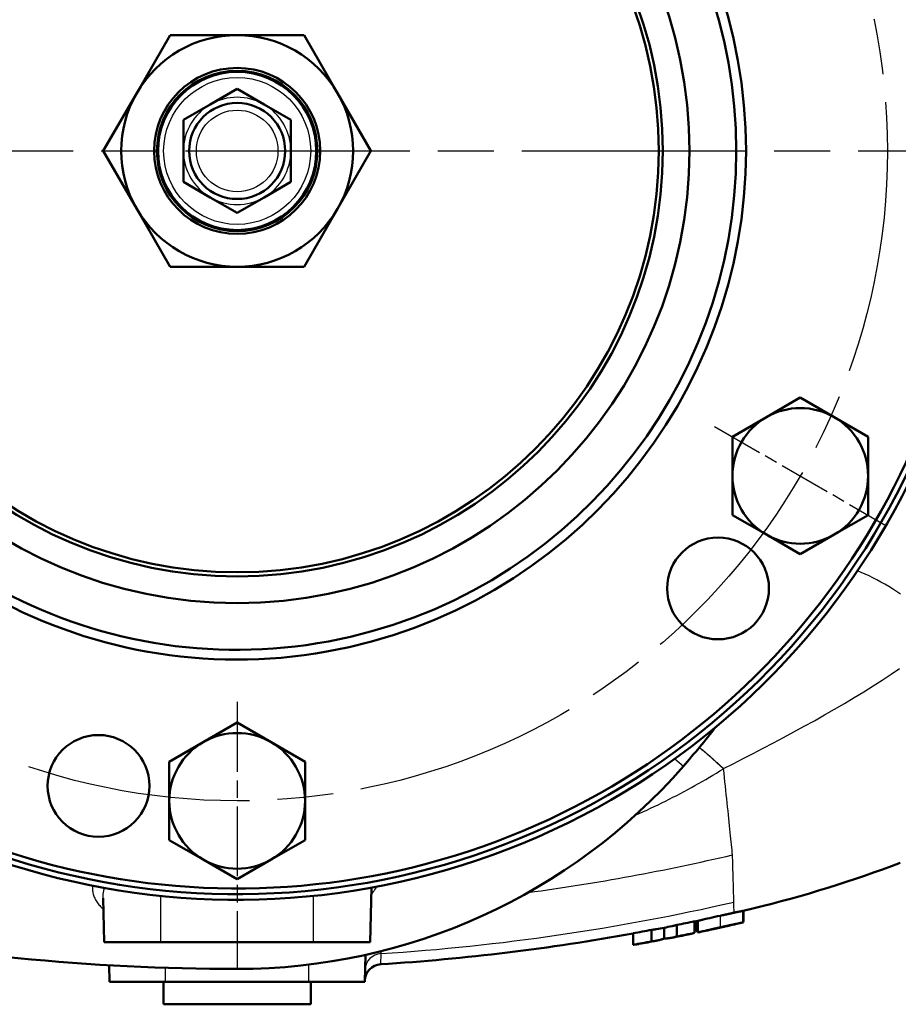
# Model space of a CAD drawing. Header units: millimetres. Extents: x 257 to 2036, y 206 to 1822.
# Tile 10 of 66: x 1031 to 1186, y 206 to 381. Entities that reach past the tile are written whole.
import ezdxf

# ---------------------------------------------------------------- set-up
doc = ezdxf.new("R2010")
doc.units = ezdxf.units.MM
doc.header["$LTSCALE"] = 7
doc.linetypes.add('CHAIN', pattern=[0.3543, 0.2362, -0.0295, 0.0591, -0.0295])
for name, color, linetype, lineweight in [('Arbeitsachse(DIN)', 7, 'CHAIN', 25), ('Mittellinie(DIN)', 4, 'CHAIN', 25), ('Mittelpunktmarkierung(DIN)', 4, 'CHAIN', 25), ('Sichtbare Kanten(DIN)', 7, 'Continuous', 50), ('Sichtbare tangentiale Kanten(DIN)', 3, 'Continuous', 25)]:
    doc.layers.add(name, color=color, linetype=linetype, lineweight=lineweight)

msp = doc.modelspace()

# ---------------------------------------------------------------- linework, layer by layer
at = {"layer": 'Arbeitsachse(DIN)', "linetype": 'CHAIN', "ltscale": 23.990969}
msp.add_line((822.29, 357.43), (1316.86, 357.43), dxfattribs=at)
at = {"layer": 'Mittellinie(DIN)', "linetype": 'CHAIN', "ltscale": 23.990969}
msp.add_circle((1069.44, 357.43), 115, dxfattribs=at)
at = {"layer": 'Mittelpunktmarkierung(DIN)', "linetype": 'CHAIN', "ltscale": 5.555937}
msp.add_line((1153.88, 308.68), (1184.19, 291.18), dxfattribs=at)
at = {"layer": 'Mittelpunktmarkierung(DIN)', "linetype": 'CHAIN', "ltscale": 7.460864}
msp.add_line((1069.44, 259.93), (1069.44, 212.93), dxfattribs=at)
at = {"layer": 'Sichtbare Kanten(DIN)'}
for p, q in [((1051.69, 367.68), (1057.61, 377.93)), ((1057.61, 377.93), (1069.44, 377.93)), ((1069.44, 377.93), (1081.28, 377.93)), ((1081.28, 377.93), (1087.2, 367.68)), ((1045.77, 357.43), (1051.69, 367.68)), ((1069.44, 368.4), (1064.69, 365.66)), ((1074.19, 365.66), (1069.44, 368.4)), ((1087.2, 367.68), (1093.11, 357.43)), ((1064.69, 365.66), (1059.94, 362.92)), ((1078.94, 362.92), (1074.19, 365.66)), ((1059.94, 362.92), (1059.94, 357.43)), ((1078.94, 357.43), (1078.94, 362.92)), ((1051.69, 347.18), (1045.77, 357.43)), ((1059.94, 357.43), (1059.94, 351.95)), ((1078.94, 351.95), (1078.94, 357.43)), ((1093.11, 357.43), (1087.2, 347.18)), ((1059.94, 351.95), (1064.69, 349.21)), ((1074.19, 349.21), (1078.94, 351.95)), ((1064.69, 349.21), (1069.44, 346.46)), ((1069.44, 346.46), (1074.19, 349.21)), ((1057.61, 336.93), (1051.69, 347.18)), ((1087.2, 347.18), (1081.28, 336.93)), ((1069.44, 336.93), (1057.61, 336.93)), ((1081.28, 336.93), (1069.44, 336.93)), ((1163.03, 310.32), (1169.03, 313.79)), ((1169.03, 313.79), (1175.03, 310.32)), ((1157.03, 306.86), (1163.03, 310.32)), ((1175.03, 310.32), (1181.03, 306.86)), ((1157.03, 299.93), (1157.03, 306.86)), ((1181.03, 306.86), (1181.03, 299.93)), ((1157.03, 293), (1157.03, 299.93)), ((1181.03, 299.93), (1181.03, 293)), ((1163.03, 289.54), (1157.03, 293)), ((1181.03, 293), (1175.03, 289.54)), ((1169.03, 286.08), (1163.03, 289.54)), ((1175.03, 289.54), (1169.03, 286.08)), ((1063.44, 252.82), (1069.44, 256.29)), ((1069.44, 256.29), (1075.44, 252.82)), ((1057.44, 249.36), (1063.44, 252.82)), ((1075.44, 252.82), (1081.44, 249.36)), ((1057.44, 242.43), (1057.44, 249.36)), ((1081.44, 249.36), (1081.44, 242.43)), ((1057.44, 235.5), (1057.44, 242.43)), ((1081.44, 242.43), (1081.44, 235.5)), ((1063.44, 232.04), (1057.44, 235.5)), ((1081.44, 235.5), (1075.44, 232.04)), ((1069.44, 228.58), (1063.44, 232.04)), ((1075.44, 232.04), (1069.44, 228.58)), ((1092.94, 217.43), (1093.19, 227.08)), ((1045.94, 217.43), (1045.74, 225.22)), ((1158.95, 220.93), (1158.95, 222.98)), ((1159.02, 221.07), (1159.02, 223)), ((1142.7, 217.56), (1142.7, 219.6)), ((1144.97, 218.05), (1144.97, 219.99)), ((1147.18, 218.43), (1147.18, 220.47)), ((1150.32, 219.07), (1150.32, 221.11)), ((1150.68, 219.38), (1150.68, 221.15)), ((1150.89, 219.15), (1150.89, 221.19)), ((1158.95, 220.93), (1157.78, 220.66)), ((1159.02, 221.07), (1158.95, 221.06)), ((1158.95, 220.93), (1158.95, 220.93)), ((1139.47, 216.97), (1139.47, 219)), ((1055.94, 217.43), (1045.94, 217.43)), ((1055.94, 217.43), (1082.94, 217.43)), ((1092.94, 217.43), (1082.94, 217.43)), ((1092.02, 210.43), (1092.14, 215.19)), ((1046.86, 210.43), (1046.79, 213.35)), ((1046.87, 210.43), (1046.86, 210.43)), ((1056.79, 210.43), (1046.87, 210.43)), ((1056.44, 206.43), (1056.44, 210.43)), ((1082.09, 210.43), (1056.79, 210.43)), ((1092.02, 210.43), (1082.09, 210.43)), ((1082.44, 206.43), (1082.44, 210.43)), ((1092.02, 210.43), (1092.02, 210.43)), ((1082.44, 206.43), (1056.44, 206.43))]:
    msp.add_line(p, q, dxfattribs=at)
at = {"layer": 'Sichtbare Kanten(DIN)', "flags": 128}
for points in [[(1186.7, 231.48), (1185.14, 230.89), (1183.56, 230.31), (1181.98, 229.73), (1180.38, 229.17), (1178.78, 228.63), (1177.17, 228.09), (1175.55, 227.56), (1173.92, 227.05), (1172.28, 226.55), (1170.64, 226.06), (1168.99, 225.59), (1167.33, 225.12), (1165.66, 224.67), (1163.99, 224.23), (1162.31, 223.8), (1160.63, 223.38), (1158.95, 222.98)], [(1150.92, 221.2), (1150.94, 221.2), (1150.96, 221.21), (1150.99, 221.21), (1151.02, 221.22), (1151.05, 221.23), (1151.09, 221.24), (1151.13, 221.25), (1151.18, 221.26), (1151.22, 221.27), (1151.27, 221.28), (1151.33, 221.29), (1151.39, 221.31), (1151.48, 221.33), (1151.59, 221.36), (1151.72, 221.39), (1151.87, 221.42), (1152.07, 221.47), (1152.31, 221.53), (1152.63, 221.6), (1153.02, 221.69), (1153.46, 221.79), (1153.93, 221.89), (1154.42, 222), (1154.92, 222.11)], [(1154.92, 222.11), (1155.02, 222.14), (1155.13, 222.16), (1155.24, 222.18), (1155.35, 222.21), (1155.46, 222.23), (1155.57, 222.26), (1155.68, 222.28), (1155.79, 222.3), (1155.9, 222.33), (1156, 222.35), (1156.11, 222.38), (1156.22, 222.4), (1156.33, 222.42), (1156.43, 222.45), (1156.53, 222.47), (1156.63, 222.49), (1156.73, 222.51), (1156.82, 222.53), (1156.91, 222.55), (1157, 222.57), (1157.09, 222.59), (1157.17, 222.61), (1157.25, 222.63), (1157.34, 222.64)], [(1157.34, 222.64), (1157.44, 222.67), (1157.54, 222.69), (1157.63, 222.71), (1157.73, 222.73), (1157.82, 222.75), (1157.91, 222.77), (1158, 222.79), (1158.08, 222.8), (1158.16, 222.82), (1158.24, 222.84), (1158.32, 222.85), (1158.4, 222.87), (1158.47, 222.88), (1158.55, 222.9), (1158.62, 222.91), (1158.69, 222.93), (1158.75, 222.94), (1158.8, 222.95), (1158.85, 222.96), (1158.89, 222.97), (1158.92, 222.97), (1158.94, 222.98), (1158.95, 222.98), (1158.95, 222.98)], [(1142.7, 219.6), (1142.74, 219.6), (1142.78, 219.61), (1142.82, 219.61), (1142.85, 219.61), (1142.89, 219.62), (1142.93, 219.62), (1142.97, 219.63), (1143, 219.63), (1143.04, 219.64), (1143.08, 219.64), (1143.11, 219.65), (1143.15, 219.65), (1143.19, 219.66), (1143.23, 219.66), (1143.26, 219.67), (1143.3, 219.67), (1143.34, 219.68), (1143.37, 219.68), (1143.41, 219.69), (1143.45, 219.7), (1143.48, 219.7), (1143.52, 219.71), (1143.56, 219.72), (1143.59, 219.72)], [(1146.31, 220.25), (1146.35, 220.26), (1146.38, 220.27), (1146.42, 220.28), (1146.45, 220.28), (1146.49, 220.29), (1146.53, 220.3), (1146.56, 220.31), (1146.6, 220.32), (1146.63, 220.32), (1146.67, 220.33), (1146.71, 220.34), (1146.74, 220.35), (1146.78, 220.36), (1146.82, 220.37), (1146.85, 220.38), (1146.89, 220.39), (1146.92, 220.4), (1146.96, 220.41), (1147, 220.42), (1147.03, 220.43), (1147.07, 220.44), (1147.11, 220.45), (1147.14, 220.46), (1147.18, 220.47)], [(1154.92, 220.06), (1154.39, 219.95), (1153.88, 219.83), (1153.38, 219.72), (1152.93, 219.62), (1152.54, 219.53), (1152.22, 219.46), (1151.98, 219.4), (1151.8, 219.36), (1151.65, 219.33), (1151.52, 219.3), (1151.42, 219.27), (1151.35, 219.25), (1151.28, 219.24), (1151.23, 219.23), (1151.18, 219.21), (1151.13, 219.2), (1151.09, 219.19), (1151.05, 219.18), (1151.01, 219.17), (1150.98, 219.17), (1150.95, 219.16), (1150.93, 219.16), (1150.91, 219.15), (1150.89, 219.15)], [(1153.74, 219.76), (1153.76, 219.76), (1153.77, 219.76), (1153.79, 219.77), (1153.81, 219.77), (1153.83, 219.78), (1153.85, 219.78), (1153.87, 219.78), (1153.89, 219.79), (1153.91, 219.8), (1153.94, 219.8), (1153.97, 219.81), (1153.99, 219.81), (1154.03, 219.82), (1154.06, 219.83), (1154.09, 219.84), (1154.13, 219.85), (1154.19, 219.86), (1154.26, 219.87), (1154.36, 219.9), (1154.47, 219.92), (1154.6, 219.95), (1154.73, 219.98), (1154.86, 220.01), (1155, 220.04)], [(1157.78, 220.69), (1157.7, 220.67), (1157.62, 220.65), (1157.53, 220.63), (1157.43, 220.61), (1157.34, 220.59), (1157.23, 220.57), (1157.13, 220.55), (1157.02, 220.52), (1156.9, 220.5), (1156.78, 220.47), (1156.66, 220.45), (1156.54, 220.42), (1156.41, 220.39), (1156.28, 220.36), (1156.15, 220.33), (1156.02, 220.3), (1155.88, 220.28), (1155.75, 220.25), (1155.61, 220.22), (1155.47, 220.18), (1155.33, 220.15), (1155.19, 220.12), (1155.06, 220.09), (1154.92, 220.06)], [(1155, 220.04), (1155.1, 220.06), (1155.21, 220.09), (1155.32, 220.11), (1155.42, 220.13), (1155.53, 220.15), (1155.62, 220.17), (1155.7, 220.19), (1155.77, 220.21), (1155.83, 220.22), (1155.88, 220.23), (1155.92, 220.24), (1155.95, 220.25), (1155.99, 220.25), (1156.02, 220.26), (1156.05, 220.27), (1156.08, 220.27), (1156.1, 220.28), (1156.12, 220.28), (1156.14, 220.29), (1156.15, 220.29), (1156.16, 220.29), (1156.17, 220.29), (1156.18, 220.29), (1156.18, 220.29)], [(1158.95, 220.93), (1158.95, 220.93), (1158.94, 220.93), (1158.92, 220.92), (1158.9, 220.92), (1158.88, 220.91), (1158.84, 220.91), (1158.8, 220.9), (1158.76, 220.89), (1158.71, 220.88), (1158.65, 220.87), (1158.59, 220.86), (1158.53, 220.84), (1158.47, 220.83), (1158.41, 220.82), (1158.35, 220.81), (1158.3, 220.79), (1158.24, 220.78), (1158.18, 220.77), (1158.12, 220.76), (1158.05, 220.74), (1157.99, 220.73), (1157.92, 220.72), (1157.85, 220.7), (1157.78, 220.69)], [(1144.97, 218.05), (1144.87, 218.02), (1144.77, 217.99), (1144.68, 217.96), (1144.58, 217.93), (1144.49, 217.9), (1144.39, 217.88), (1144.3, 217.85), (1144.21, 217.83), (1144.11, 217.8), (1144.02, 217.78), (1143.92, 217.76), (1143.83, 217.74), (1143.74, 217.72), (1143.64, 217.7), (1143.55, 217.68), (1143.46, 217.66), (1143.37, 217.65), (1143.27, 217.63), (1143.18, 217.62), (1143.08, 217.61), (1142.99, 217.59), (1142.89, 217.58), (1142.8, 217.57), (1142.7, 217.56)], [(1147.18, 218.43), (1147.09, 218.4), (1146.99, 218.38), (1146.9, 218.35), (1146.81, 218.33), (1146.72, 218.31), (1146.63, 218.28), (1146.54, 218.26), (1146.44, 218.24), (1146.35, 218.22), (1146.26, 218.21), (1146.17, 218.19), (1146.08, 218.17), (1145.99, 218.16), (1145.9, 218.14), (1145.81, 218.13), (1145.71, 218.12), (1145.62, 218.11), (1145.53, 218.1), (1145.44, 218.09), (1145.34, 218.08), (1145.25, 218.07), (1145.15, 218.06), (1145.06, 218.06), (1144.97, 218.05)], [(1149.27, 218.81), (1149.31, 218.82), (1149.35, 218.83), (1149.4, 218.84), (1149.44, 218.85), (1149.48, 218.86), (1149.53, 218.87), (1149.57, 218.88), (1149.61, 218.89), (1149.66, 218.9), (1149.7, 218.91), (1149.75, 218.92), (1149.79, 218.93), (1149.83, 218.94), (1149.88, 218.95), (1149.92, 218.96), (1149.96, 218.97), (1150.01, 218.99), (1150.05, 219), (1150.1, 219.01), (1150.14, 219.02), (1150.19, 219.03), (1150.23, 219.05), (1150.27, 219.06), (1150.32, 219.07)], [(1150.89, 219.36), (1150.87, 219.36), (1150.86, 219.36), (1150.85, 219.36), (1150.84, 219.36), (1150.83, 219.36), (1150.82, 219.36), (1150.81, 219.36), (1150.8, 219.36), (1150.79, 219.36), (1150.78, 219.36), (1150.77, 219.36), (1150.76, 219.36), (1150.75, 219.36), (1150.75, 219.36), (1150.74, 219.37), (1150.73, 219.37), (1150.72, 219.37), (1150.72, 219.37), (1150.71, 219.37), (1150.7, 219.37), (1150.7, 219.38), (1150.69, 219.38), (1150.69, 219.38), (1150.68, 219.38)], [(1139.47, 216.97), (1139.52, 216.97), (1139.56, 216.98), (1139.61, 216.98), (1139.65, 216.99), (1139.7, 216.99), (1139.74, 217), (1139.79, 217), (1139.83, 217.01), (1139.88, 217.02), (1139.92, 217.02), (1139.96, 217.03), (1140.01, 217.03), (1140.05, 217.04), (1140.1, 217.05), (1140.14, 217.05), (1140.19, 217.06), (1140.23, 217.07), (1140.28, 217.07), (1140.32, 217.08), (1140.36, 217.09), (1140.41, 217.1), (1140.45, 217.1), (1140.5, 217.11), (1140.54, 217.12)]]:
    msp.add_lwpolyline(points, dxfattribs=at)
at = {"layer": 'Sichtbare Kanten(DIN)'}
for centre, radius in [((1069.44, 357.43), 80), ((1069.44, 357.43), 75.27), ((1069.44, 357.43), 74.55), ((1069.44, 357.43), 14.69), ((1069.44, 357.43), 14.19), ((1069.44, 357.43), 14), ((1069.44, 357.43), 8.5), ((1154.49, 280.02), 9), ((1044.92, 245.08), 9)]:
    msp.add_circle(centre, radius, dxfattribs=at)
for centre, radius, start, end in [((1069.44, 357.43), 132.5, 217.3604, 167.713), ((1069.44, 357.43), 131.5, 217.3641, 167.4879), ((1069.44, 357.43), 130.5, 217.3707, 66.8743), ((1069.44, 357.43), 90, 200.2772, 159.7228), ((1069.44, 357.43), 88.27, 201.0766, 158.9234), ((1069.44, 357.43), 20.5, 90, 150), ((1069.44, 357.43), 20.5, 30, 90), ((1069.44, 357.43), 20.5, 150, 210), ((1069.44, 357.43), 20.5, 330, 30), ((1069.44, 357.43), 20.5, 210, 270), ((1069.44, 357.43), 20.5, 270, 330), ((1169.03, 299.93), 12, 60, 120), ((1169.03, 299.93), 12, 120, 180), ((1169.03, 299.93), 12, 0, 60), ((1169.03, 299.93), 12, 180, 240), ((1169.03, 299.93), 12, 300, 0), ((1169.03, 299.93), 12, 240, 300), ((1069.44, 242.43), 12, 60, 120), ((1023.61, 357.43), 165.57, 318.8879, 321.9862), ((1069.44, 242.43), 12, 120, 180), ((1069.44, 242.43), 12, 0, 60), ((1069.44, 317.43), 104.74, 270, 318.8879), ((1069.44, 242.43), 12, 180, 240), ((1069.44, 242.43), 12, 300, 0), ((1069.44, 242.43), 12, 240, 300), ((1069.44, 607.43), 394.74, 258.714, 270), ((1069.44, 607.43), 394.69, 280.2199, 280.6973), ((1069.44, 607.43), 394.74, 280.8273, 281.2293), ((1069.44, 607.43), 394.69, 281.3592, 281.8241), ((1069.44, 607.43), 394.74, 281.8228, 281.9115), ((1069.44, 607.43), 396.74, 281.8505, 282.2684), ((1069.44, 607.43), 396.74, 282.6284, 282.8657), ((1069.44, 607.43), 394.74, 273.6877, 280.2188), ((1069.44, 607.43), 396.74, 281.1719, 281.6075), ((1069.44, 607.43), 396.69, 281.3011, 281.7636), ((1069.44, 607.43), 396.69, 280.1678, 280.6427), ((1069.44, 607.43), 396.74, 280.3236, 280.7721), ((1043.8, 212.79), 3, 1.5, 10.7005), ((1095.02, 210.52), 3, 93.6877, 178.5)]:
    msp.add_arc(centre, radius, start, end, dxfattribs=at)
at = {"layer": 'Sichtbare tangentiale Kanten(DIN)'}
for p, q in [((1146.84, 249.89), (1148.35, 248.57)), ((1155.43, 248.11), (1155.46, 248.13)), ((1055.94, 217.43), (1055.94, 225.62)), ((1082.94, 217.43), (1082.94, 225.62)), ((1157.3, 224.06), (1157.29, 224.52)), ((1157.34, 222.64), (1157.3, 224.06)), ((1154.92, 220.06), (1154.92, 222.11)), ((1157.78, 220.66), (1157.78, 220.69)), ((1069.44, 217.43), (1069.44, 212.7)), ((1092.02, 210.43), (1092.14, 215.19)), ((1094.83, 213.51), (1094.88, 215.4)), ((1094.88, 215.4), (1094.9, 215.84)), ((1046.87, 210.43), (1046.79, 213.35)), ((1056.79, 210.43), (1056.76, 212.9)), ((1082.09, 210.43), (1082.13, 213.47))]:
    msp.add_line(p, q, dxfattribs=at)
at = {"layer": 'Sichtbare tangentiale Kanten(DIN)', "flags": 128}
for points in [[(1186.74, 279.02), (1186.05, 279.48), (1185.36, 279.92), (1184.67, 280.34), (1183.98, 280.75), (1183.28, 281.15), (1182.59, 281.52), (1181.89, 281.88), (1181.2, 282.22), (1180.51, 282.54), (1179.83, 282.84), (1179.15, 283.12)], [(1155.46, 248.13), (1157.19, 249.01), (1158.93, 249.9), (1160.7, 250.82), (1162.48, 251.74), (1164.27, 252.69), (1166.08, 253.65), (1167.9, 254.63), (1169.71, 255.62), (1171.52, 256.62), (1173.32, 257.63), (1175.09, 258.64), (1176.84, 259.67), (1178.56, 260.7), (1180.25, 261.73), (1181.9, 262.76), (1183.51, 263.79), (1185.08, 264.82), (1186.6, 265.85)], [(1155.43, 248.11), (1155.25, 248.28), (1155.06, 248.45), (1154.88, 248.62), (1154.7, 248.79), (1154.52, 248.95), (1154.33, 249.12), (1154.15, 249.28), (1153.97, 249.44), (1153.79, 249.6), (1153.61, 249.76), (1153.43, 249.92), (1153.25, 250.08), (1153.07, 250.23), (1152.9, 250.39), (1152.72, 250.54), (1152.54, 250.69), (1152.37, 250.85), (1152.19, 250.99), (1152.02, 251.14), (1151.84, 251.29), (1151.67, 251.43), (1151.5, 251.58), (1151.33, 251.72), (1151.16, 251.86)], [(1155.46, 248.13), (1155.28, 248.3), (1155.1, 248.47), (1154.91, 248.64), (1154.73, 248.81), (1154.55, 248.97), (1154.37, 249.14), (1154.18, 249.3), (1154, 249.47), (1153.82, 249.63), (1153.64, 249.79), (1153.46, 249.95), (1153.28, 250.1), (1153.1, 250.26), (1152.92, 250.42), (1152.75, 250.57), (1152.57, 250.72), (1152.39, 250.87), (1152.22, 251.02), (1152.04, 251.17), (1151.87, 251.32), (1151.69, 251.46), (1151.52, 251.6), (1151.35, 251.75), (1151.18, 251.89)], [(1139.84, 239.88), (1140.52, 240.18), (1141.2, 240.49), (1141.87, 240.8), (1142.54, 241.11), (1143.21, 241.43), (1143.88, 241.75), (1144.54, 242.07), (1145.2, 242.4), (1145.86, 242.73), (1146.52, 243.06), (1147.18, 243.4), (1147.83, 243.74), (1148.48, 244.09), (1149.13, 244.44), (1149.77, 244.79), (1150.41, 245.15), (1151.05, 245.5), (1151.69, 245.87), (1152.32, 246.23), (1152.95, 246.6), (1153.57, 246.97), (1154.2, 247.35), (1154.82, 247.73), (1155.43, 248.11)], [(1157.05, 232.87), (1157.01, 233.29), (1156.96, 233.74), (1156.91, 234.2), (1156.87, 234.69), (1156.81, 235.2), (1156.76, 235.73), (1156.7, 236.27), (1156.64, 236.84), (1156.58, 237.43), (1156.52, 238.04), (1156.46, 238.66), (1156.39, 239.31), (1156.32, 239.98), (1156.25, 240.66), (1156.18, 241.36), (1156.1, 242.07), (1156.03, 242.79), (1155.95, 243.53), (1155.87, 244.28), (1155.79, 245.03), (1155.71, 245.8), (1155.63, 246.57), (1155.55, 247.35), (1155.46, 248.13)], [(1157.29, 224.52), (1157.28, 224.74), (1157.28, 224.97), (1157.27, 225.21), (1157.26, 225.46), (1157.26, 225.72), (1157.25, 225.99), (1157.24, 226.27), (1157.23, 226.57), (1157.22, 226.87), (1157.21, 227.19), (1157.21, 227.52), (1157.2, 227.86), (1157.19, 228.21), (1157.18, 228.57), (1157.16, 228.95), (1157.15, 229.33), (1157.14, 229.73), (1157.13, 230.14), (1157.12, 230.56), (1157.11, 231), (1157.09, 231.45), (1157.08, 231.91), (1157.07, 232.38), (1157.05, 232.87)], [(1043.87, 227.43), (1043.85, 227.24), (1043.85, 227.06), (1043.85, 226.87), (1043.86, 226.68), (1043.88, 226.5), (1043.91, 226.32), (1043.94, 226.13), (1043.98, 225.95), (1044.03, 225.77), (1044.09, 225.59), (1044.16, 225.42), (1044.24, 225.24), (1044.32, 225.07), (1044.41, 224.89), (1044.51, 224.72), (1044.62, 224.56), (1044.74, 224.39), (1044.86, 224.22), (1045, 224.06), (1045.14, 223.9), (1045.29, 223.74), (1045.45, 223.59), (1045.62, 223.44), (1045.8, 223.29)], [(1045.73, 225.23), (1045.73, 225.3), (1045.73, 225.38), (1045.73, 225.45), (1045.73, 225.53), (1045.74, 225.6), (1045.74, 225.68), (1045.74, 225.75), (1045.75, 225.83), (1045.76, 225.9), (1045.76, 225.98), (1045.77, 226.05), (1045.78, 226.13), (1045.79, 226.2), (1045.8, 226.28), (1045.82, 226.35), (1045.83, 226.43), (1045.84, 226.51), (1045.86, 226.58), (1045.88, 226.66), (1045.89, 226.73), (1045.91, 226.81), (1045.93, 226.88), (1045.95, 226.96), (1045.97, 227.03)], [(1093.16, 225.86), (1093.21, 225.91), (1093.26, 225.97), (1093.3, 226.03), (1093.35, 226.08), (1093.39, 226.14), (1093.44, 226.2), (1093.48, 226.25), (1093.52, 226.31), (1093.57, 226.37), (1093.61, 226.43), (1093.65, 226.49), (1093.69, 226.54), (1093.73, 226.6), (1093.76, 226.66), (1093.8, 226.72), (1093.84, 226.78), (1093.87, 226.84), (1093.91, 226.89), (1093.95, 226.95), (1093.98, 227.01), (1094.01, 227.07), (1094.05, 227.13), (1094.08, 227.19), (1094.11, 227.25)]]:
    msp.add_lwpolyline(points, dxfattribs=at)
at = {"layer": 'Sichtbare tangentiale Kanten(DIN)'}
for radius in [13, 7.22]:
    msp.add_circle((1069.44, 357.43), radius, dxfattribs=at)
for centre, radius, start, end in [((1069.44, 357.43), 9.5, 60, 120), ((1069.44, 357.43), 9.5, 120, 180), ((1069.44, 357.43), 9.5, 0, 60), ((1069.44, 357.43), 9.5, 180, 240), ((1069.44, 357.43), 9.5, 300, 0), ((1069.44, 357.43), 9.5, 240, 300), ((1069.44, 607.43), 384.67, 277.6897, 283.1646), ((1069.44, 607.43), 392.86, 273.7132, 282.9214)]:
    msp.add_arc(centre, radius, start, end, dxfattribs=at)
msp.add_ellipse((1095.07, 212.47), major_axis=(-3, 0.08), ratio=0.979633, start_param=4.801534, end_param=6.283185, dxfattribs=at)

doc.saveas('drawing.dxf')
